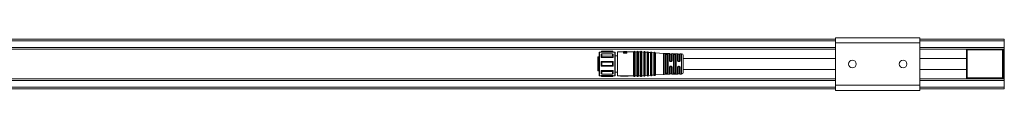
# Model space of a CAD drawing. Header units: millimetres. Extents: x -1079 to 3821, y 211 to 861.
# Tile 17 of 26: x 664 to 1247, y 211 to 243. Entities that reach past the tile are written whole.
import ezdxf

# ---------------------------------------------------------------- set-up
doc = ezdxf.new("R2010")
doc.units = ezdxf.units.MM

# ---------------------------------------------------------------- blocks, each defined once
blk = doc.blocks.new('Drawing View3')
at = {"color": 7, "linetype": 'Continuous', "lineweight": 18}
for p, q in [((1877.5, 18), (77.5, 18)), ((1927.5, 18.79), (1877.5, 18.79)), ((1877.5, 18.79), (1877.5, 15.79)), ((1927.5, 18.79), (1927.5, 15.79)), ((1977.5, 18), (1927.5, 18)), ((1977.5, 18), (1977.5, 17)), ((1877.5, 17), (77.5, 17)), ((1877.5, 13.05), (77.5, 13.05)), ((1877.5, 12.05), (77.5, 12.05)), ((1927.5, 15.79), (1877.5, 15.79)), ((1877.5, 15.79), (1877.5, -9.41)), ((1977.5, 17), (1927.5, 17)), ((1927.5, 15.79), (1927.5, -9.41)), ((1977.5, 13.05), (1927.5, 13.05)), ((1977.5, 12.05), (1927.5, 12.05)), ((1955.5, 11.5), (1955.5, 12)), ((1955.5, 12), (1976.5, 12)), ((1976.5, 12), (1976.5, 11.5)), ((1977.5, 17), (1977.5, 13.05)), ((1977.5, 13.05), (1977.5, 12.05)), ((1977.5, 12.05), (1977.5, -5.55)), ((1736.6, 7.3), (1736.6, -0.7)), ((1737.5, 7.5), (1736.8, 7.5)), ((1736.8, 7.5), (1736.8, 3.25)), ((1737.5, 10.1), (1737.5, 9.97)), ((1737.5, 9.97), (1737.5, -3.6)), ((1737.7, 10.25), (1737.65, 10.25)), ((1737.65, 10.25), (1737.65, -3.75)), ((1737.7, 10.25), (1738.21, 10.25)), ((1738.75, 10.25), (1738.21, 10.25)), ((1739.04, 10.75), (1738.75, 10.25)), ((1738.75, 10.12), (1738.75, 10.25)), ((1738.75, 10.12), (1745.75, 10.12)), ((1738.75, 7.14), (1745.75, 7.14)), ((1745.46, 10.75), (1739.04, 10.75)), ((1739.04, 10.75), (1739.04, 10.68)), ((1745.46, 10.68), (1739.04, 10.68)), ((1739.04, 9.24), (1745.46, 9.24)), ((1745.46, 7.77), (1739.04, 7.77)), ((1745.75, 10.25), (1745.46, 10.75)), ((1745.46, 10.68), (1745.46, 10.75)), ((1745.46, 10.68), (1745.75, 10.12)), ((1745.46, 7.77), (1745.46, 9.24)), ((1745.75, 9.07), (1745.46, 9.24)), ((1745.46, 7.77), (1745.75, 7.14)), ((1745.79, 10.25), (1745.75, 10.25)), ((1745.75, 10.25), (1745.75, 10.12)), ((1745.75, 9.07), (1745.75, 7.14)), ((1745.79, 10.25), (1746.8, 10.25)), ((1746.8, 10.11), (1746.8, 10.25)), ((1746.8, -3.75), (1746.8, 10.11)), ((1747, 9.91), (1747, 10.05)), ((1747, -3.55), (1747, 9.91)), ((1748.3, 8.1), (1747, 8.1)), ((1748.3, 10.4), (1748.3, -3.9)), ((1748.3, 10.4), (1751.8, 10.4)), ((1751.8, 10.6), (1753.8, 10.6)), ((1751.8, 10.6), (1751.8, 10.58)), ((1751.8, 10.52), (1751.8, 10.58)), ((1751.8, 10.52), (1751.8, 10.45)), ((1751.8, 10.52), (1753.8, 10.52)), ((1751.8, 10.25), (1751.8, 10.45)), ((1751.8, 10.08), (1751.8, 9.91)), ((1753.8, 9.91), (1751.8, 9.91)), ((1751.8, 9.69), (1751.8, 9.91)), ((1751.8, 9.69), (1753.8, 9.69)), ((1752.1, 10.6), (1752.1, 10.6)), ((1752.1, 10.52), (1752.1, 10.56)), ((1752.44, 10.56), (1752.1, 10.56)), ((1753.8, 10.58), (1752.14, 10.58)), ((1753.8, 10.47), (1752.23, 10.47)), ((1752.23, 10.02), (1753.8, 10.02)), ((1752.27, 10.6), (1752.27, 10.6)), ((1752.44, 10.52), (1752.44, 10.56)), ((1753.59, 10.6), (1753.54, 10.6)), ((1753.59, 10.6), (1753.59, 10.6)), ((1753.8, 10.6), (1753.59, 10.6)), ((1753.75, 10.02), (1753.8, 10.03)), ((1753.8, 10.58), (1753.8, 10.6)), ((1753.8, 10.6), (1753.8, 10.6)), ((1753.8, 10.52), (1753.8, 10.58)), ((1753.8, 10.47), (1753.8, 10.52)), ((1753.8, 10.34), (1753.8, 10.47)), ((1753.8, 10.4), (1757.84, 10.4)), ((1753.8, 10.24), (1753.8, 10.34)), ((1753.8, 10.03), (1753.8, 10.24)), ((1753.8, 9.91), (1753.8, 10.02)), ((1753.8, 9.69), (1753.8, 9.91)), ((1757.84, -3.9), (1757.84, 10.4)), ((1758.03, -4.02), (1758.03, 10.52)), ((1758.57, -4.02), (1758.57, 10.52)), ((1758.76, 10.4), (1758.76, -3.9)), ((1758.76, 10.4), (1759.84, 10.4)), ((1759.84, -3.9), (1759.84, 10.4)), ((1760.03, -4.02), (1760.03, 10.52)), ((1760.57, -4.02), (1760.57, 10.52)), ((1760.76, 10.4), (1760.76, -3.9)), ((1760.76, 10.4), (1761.84, 10.4)), ((1761.84, -3.9), (1761.84, 10.4)), ((1762.03, -4.02), (1762.03, 10.52)), ((1762.58, -4), (1762.58, 10.5)), ((1762.76, 10.37), (1762.76, -3.87)), ((1762.76, 10.37), (1763.84, 10.29)), ((1763.84, -3.79), (1763.84, 10.29)), ((1764.03, -3.9), (1764.03, 10.4)), ((1764.58, -3.86), (1764.58, 10.36)), ((1764.76, 10.23), (1764.76, -3.72)), ((1764.76, 10.23), (1765.84, 10.15)), ((1765.84, -3.65), (1765.84, 10.15)), ((1766.03, -3.75), (1766.03, 10.25)), ((1766.58, -3.71), (1766.58, 10.22)), ((1766.76, 10.08), (1766.76, -3.58)), ((1766.76, 10.08), (1767.84, 10.01)), ((1767.84, -3.5), (1767.84, 10.01)), ((1768.03, -3.61), (1768.03, 10.11)), ((1768.58, -3.57), (1768.58, 10.07)), ((1768.76, 9.94), (1768.76, -3.44)), ((1768.76, 9.94), (1769.84, 9.86)), ((1769.84, -3.36), (1769.84, 9.86)), ((1770.03, -3.47), (1770.03, 9.97)), ((1770.58, -3.43), (1770.58, 9.93)), ((1770.76, 9.8), (1770.76, -3.3)), ((1770.76, 9.8), (1775.58, 9.45)), ((1775.58, -2.95), (1775.58, 9.45)), ((1776.02, 9.44), (1776.02, -2.93)), ((1776.02, 9.44), (1779.11, 9.38)), ((1776.72, 9.12), (1776.7, 9.07)), ((1776.7, -2.57), (1776.7, 9.07)), ((1776.9, 8.89), (1776.91, 8.93)), ((1776.9, 8.89), (1776.9, -2.39)), ((1777.1, 8.72), (1777.1, -2.22)), ((1777.4, 9), (1777.4, 9.07)), ((1777.6, 9.07), (1777.4, 9.07)), ((1777.4, 9), (1777.6, 9)), ((1777.4, 8.81), (1777.6, 8.81)), ((1777.6, 9.07), (1777.6, 9)), ((1777.9, -2.22), (1777.9, 8.72)), ((1778.1, -2.38), (1778.1, 8.88)), ((1778.3, 9.05), (1778.3, -2.55)), ((1779.11, 5.37), (1779.11, 9.38)), ((1779.3, 5.31), (1779.3, 9.22)), ((1780.3, 9.05), (1779.5, 9.05)), ((1779.5, 9.05), (1779.5, 5.25)), ((1780.3, 5.25), (1780.3, 9.05)), ((1780.49, 9.2), (1780.49, 5.31)), ((1780.69, 9.36), (1780.69, 5.36)), ((1780.69, 9.36), (1783.93, 9.31)), ((1781.52, -2.5), (1781.52, 9)), ((1781.71, 8.86), (1781.71, -2.36)), ((1781.9, 8.72), (1781.9, -2.22)), ((1782.4, 9.18), (1782.2, 9.18)), ((1782.4, 8.99), (1782.2, 9)), ((1782.2, 8.81), (1782.4, 8.81)), ((1782.7, -2.22), (1782.7, 8.72)), ((1782.89, -2.35), (1782.89, 8.85)), ((1783.08, 8.97), (1783.08, -2.47)), ((1783.93, 5.27), (1783.93, 9.31)), ((1784.11, 5.23), (1784.11, 9.18)), ((1785.1, 9.05), (1784.3, 9.05)), ((1784.3, 9.05), (1784.3, 5.18)), ((1785.1, 5.18), (1785.1, 9.05)), ((1785.28, 9.17), (1785.28, 5.22)), ((1785.47, 9.28), (1785.47, 5.26)), ((1785.47, 9.28), (1786.32, 9.27)), ((1786.32, 9.26), (1786.32, 9.27)), ((1786.32, -2.77), (1786.32, 9.26)), ((1787.3, -1.77), (1787.3, 8.27)), ((1955, -5), (1955, 11.5)), ((1955.5, 11.5), (1955, 11.5)), ((1955.5, 11.5), (1955.5, -5)), ((1976.5, 11.5), (1955.5, 11.5)), ((1976.5, -5), (1976.5, 11.5)), ((1977, 11.5), (1976.5, 11.5)), ((1977, 11.5), (1977, -5)), ((1736.8, 3.25), (1736.8, -0.9)), ((1745.75, 4.62), (1738.75, 4.62)), ((1738.75, 1.88), (1745.75, 1.88)), ((1739.04, 4.29), (1745.46, 4.29)), ((1745.46, 2.21), (1739.04, 2.21)), ((1745.75, 4.62), (1745.46, 4.29)), ((1745.46, 2.21), (1745.46, 4.29)), ((1745.46, 2.21), (1745.75, 1.88)), ((1745.75, 4.62), (1745.75, 1.88)), ((1779.11, -2.88), (1779.11, 1.21)), ((1779.3, -2.72), (1779.3, 1.26)), ((1779.37, 5.05), (1779.35, 5.11)), ((1779.35, 5.11), (1779.39, 5.04)), ((1779.35, 1.47), (1779.38, 1.54)), ((1779.39, 5.04), (1779.37, 5.05)), ((1779.39, 5.04), (1779.37, 5.05)), ((1779.4, 1.55), (1779.38, 1.54)), ((1779.48, 1.63), (1779.44, 1.6)), ((1779.5, 1.32), (1779.5, -2.55)), ((1780, 4.96), (1779.8, 4.96)), ((1779.8, 4.82), (1780, 4.82)), ((1780, 1.75), (1779.8, 1.75)), ((1779.8, 1.61), (1780, 1.61)), ((1780.29, 1.66), (1780.31, 1.66)), ((1780.29, 1.66), (1780.32, 1.63)), ((1780.29, 1.66), (1780.31, 1.66)), ((1780.3, -2.55), (1780.3, 1.32)), ((1780.31, 4.93), (1780.34, 4.95)), ((1780.31, 1.66), (1780.39, 1.57)), ((1780.32, 4.94), (1780.34, 4.95)), ((1780.33, 4.94), (1780.32, 4.94)), ((1780.32, 4.94), (1780.33, 4.94)), ((1780.4, 5.02), (1780.33, 4.93)), ((1780.49, 1.27), (1780.49, -2.7)), ((1780.69, 1.21), (1780.69, -2.86)), ((1783.93, -2.81), (1783.93, 1.16)), ((1784.11, -2.68), (1784.11, 1.2)), ((1784.3, 1.25), (1784.3, -2.55)), ((1784.6, 4.75), (1784.6, 4.89)), ((1784.6, 4.89), (1784.8, 4.89)), ((1784.6, 4.75), (1784.8, 4.75)), ((1784.6, 4.6), (1784.8, 4.6)), ((1784.8, 1.83), (1784.6, 1.83)), ((1784.8, 1.68), (1784.6, 1.68)), ((1784.6, 1.68), (1784.6, 1.54)), ((1784.8, 1.54), (1784.6, 1.54)), ((1784.8, 4.75), (1784.8, 4.89)), ((1784.8, 1.68), (1784.8, 1.54)), ((1785.1, -2.55), (1785.1, 1.25)), ((1785.28, 1.21), (1785.28, -2.66)), ((1785.47, 1.17), (1785.47, -2.78)), ((1877.5, -5.55), (77.5, -5.55)), ((1737.5, -0.9), (1736.8, -0.9)), ((1737.65, -3.75), (1737.7, -3.75)), ((1737.7, -3.75), (1738.21, -3.75)), ((1738.21, -3.75), (1738.75, -3.75)), ((1745.75, -0.64), (1738.75, -0.64)), ((1745.75, -3.62), (1738.75, -3.62)), ((1738.75, -3.75), (1739.04, -4.25)), ((1739.04, -1.27), (1745.46, -1.27)), ((1745.46, -2.74), (1739.04, -2.74)), ((1739.04, -4.18), (1745.46, -4.18)), ((1739.04, -4.18), (1739.04, -4.25)), ((1739.04, -4.25), (1745.46, -4.25)), ((1745.75, -0.64), (1745.46, -1.27)), ((1745.46, -2.74), (1745.46, -1.27)), ((1745.46, -2.74), (1745.75, -2.57)), ((1745.75, -3.62), (1745.46, -4.18)), ((1745.46, -4.25), (1745.75, -3.75)), ((1745.46, -4.25), (1745.46, -4.18)), ((1745.75, -0.64), (1745.75, -2.57)), ((1745.75, -3.62), (1745.75, -3.75)), ((1745.75, -3.75), (1745.79, -3.75)), ((1745.79, -3.75), (1746.8, -3.75)), ((1747, -1.6), (1748.3, -1.6)), ((1748.3, -3.9), (1750.1, -3.9)), ((1750.1, -3.9), (1752.1, -3.74)), ((1750.1, -3.9), (1750.1, -4.1)), ((1750.1, -4.1), (1752.1, -3.95)), ((1750.1, -4.1), (1754.6, -4.1)), ((1752.1, -3.74), (1752.1, -3.95)), ((1754.6, -3.84), (1752.1, -3.84)), ((1752.1, -4.04), (1752.1, -3.95)), ((1752.1, -4.04), (1754.6, -4.04)), ((1754.6, -3.84), (1754.6, -4.04)), ((1754.6, -3.9), (1756.23, -3.9)), ((1754.6, -4.1), (1754.6, -4.04)), ((1756.23, -3.9), (1756.46, -3.9)), ((1756.46, -3.9), (1757.84, -3.9)), ((1757.84, -3.9), (1757.84, -3.9)), ((1758.57, -4.02), (1758.57, -4.02)), ((1758.76, -3.9), (1758.76, -3.9)), ((1758.76, -3.9), (1759.84, -3.9)), ((1759.84, -3.9), (1759.84, -3.9)), ((1760.57, -4.02), (1760.57, -4.02)), ((1760.76, -3.9), (1760.76, -3.9)), ((1760.76, -3.9), (1761.84, -3.9)), ((1761.84, -3.9), (1761.84, -3.9)), ((1762.58, -4), (1762.58, -4)), ((1762.76, -3.87), (1763.84, -3.79)), ((1762.76, -3.87), (1762.76, -3.87)), ((1763.84, -3.79), (1763.84, -3.79)), ((1764.58, -3.86), (1764.58, -3.86)), ((1764.76, -3.73), (1765.84, -3.65)), ((1764.76, -3.72), (1764.76, -3.73)), ((1765.84, -3.65), (1765.84, -3.65)), ((1766.58, -3.72), (1766.58, -3.71)), ((1766.76, -3.58), (1767.84, -3.51)), ((1766.76, -3.58), (1766.76, -3.58)), ((1767.84, -3.51), (1767.84, -3.5)), ((1768.58, -3.57), (1768.58, -3.57)), ((1768.76, -3.44), (1769.84, -3.36)), ((1768.76, -3.44), (1768.76, -3.44)), ((1769.84, -3.36), (1769.84, -3.36)), ((1770.58, -3.43), (1770.58, -3.43)), ((1775.58, -2.95), (1770.76, -3.3)), ((1770.76, -3.3), (1770.76, -3.3)), ((1775.58, -2.95), (1775.58, -2.95)), ((1776.02, -2.94), (1779.11, -2.88)), ((1776.02, -2.93), (1776.02, -2.94)), ((1776.7, -2.57), (1776.72, -2.62)), ((1776.91, -2.43), (1776.9, -2.39)), ((1777.6, -2.31), (1777.4, -2.31)), ((1777.4, -2.57), (1777.4, -2.5)), ((1777.6, -2.5), (1777.4, -2.5)), ((1777.4, -2.57), (1777.6, -2.57)), ((1777.6, -2.5), (1777.6, -2.57)), ((1779.5, -2.55), (1780.3, -2.55)), ((1780.69, -2.86), (1783.93, -2.81)), ((1780.69, -2.86), (1780.69, -2.86)), ((1782.4, -2.31), (1782.2, -2.31)), ((1782.2, -2.5), (1782.4, -2.49)), ((1782.2, -2.68), (1782.4, -2.68)), ((1784.3, -2.55), (1785.1, -2.55)), ((1785.28, -2.66), (1785.28, -2.67)), ((1785.47, -2.78), (1786.32, -2.77)), ((1785.47, -2.78), (1785.47, -2.78)), ((1977.5, -5.55), (1927.5, -5.55)), ((1955.5, -5), (1955, -5)), ((1955.5, -5), (1955.5, -5.5)), ((1955.5, -5), (1976.5, -5)), ((1976.5, -5.5), (1955.5, -5.5)), ((1976.5, -5.5), (1976.5, -5)), ((1977, -5), (1976.5, -5)), ((1977.5, -5.55), (1977.5, -6.55)), ((1877.5, -6.55), (77.5, -6.55)), ((1877.5, -10.5), (77.5, -10.5)), ((1877.5, -11.5), (77.5, -11.5)), ((1927.5, -9.41), (1877.5, -9.41)), ((1877.5, -9.41), (1877.5, -12.41)), ((1977.5, -6.55), (1927.5, -6.55)), ((1927.5, -9.41), (1927.5, -12.41)), ((1977.5, -10.5), (1927.5, -10.5)), ((1977.5, -11.5), (1927.5, -11.5)), ((1977.5, -6.55), (1977.5, -10.5)), ((1977.5, -10.5), (1977.5, -11.5)), ((1927.5, -12.41), (1877.5, -12.41))]:
    blk.add_line(p, q, dxfattribs=at)
at = {"color": 7, "linetype": 'Continuous', "lineweight": 18, "flags": 128}
for points in [[(1738.75, 7.14), (1738.75, 7.42), (1738.75, 7.69), (1738.75, 7.95), (1738.75, 8.2), (1738.75, 8.44), (1738.75, 8.66), (1738.75, 8.87), (1738.75, 9.07)], [(1739.04, 9.24), (1739.04, 9.08), (1739.04, 8.91), (1739.04, 8.73), (1739.04, 8.55), (1739.04, 8.37), (1739.04, 8.17), (1739.04, 7.97), (1739.04, 7.77)], [(1777.6, 9.26), (1777.49, 9.26), (1777.4, 9.26)], [(1738.75, 1.88), (1738.75, 2.22), (1738.75, 2.56), (1738.75, 2.91), (1738.75, 3.25), (1738.75, 3.59), (1738.75, 3.94), (1738.75, 4.28), (1738.75, 4.62)], [(1739.04, 4.29), (1739.04, 4.03), (1739.04, 3.77), (1739.04, 3.51), (1739.04, 3.25), (1739.04, 2.99), (1739.04, 2.73), (1739.04, 2.47), (1739.04, 2.21)], [(1779.8, 4.67), (1779.92, 4.67), (1780, 4.67)], [(1780, 1.91), (1779.89, 1.91), (1779.8, 1.91)], [(1738.75, -2.57), (1738.75, -2.37), (1738.75, -2.16), (1738.75, -1.94), (1738.75, -1.7), (1738.75, -1.45), (1738.75, -1.19), (1738.75, -0.92), (1738.75, -0.64)], [(1738.75, -3.75), (1738.75, -3.75), (1738.75, -3.74), (1738.75, -3.73), (1738.75, -3.72), (1738.75, -3.7), (1738.75, -3.67), (1738.75, -3.65), (1738.75, -3.62)], [(1739.04, -1.27), (1739.04, -1.47), (1739.04, -1.67), (1739.04, -1.87), (1739.04, -2.05), (1739.04, -2.23), (1739.04, -2.41), (1739.04, -2.58), (1739.04, -2.74)], [(1777.4, -2.76), (1777.52, -2.76), (1777.6, -2.76)]]:
    blk.add_lwpolyline(points, dxfattribs=at)
at = {"color": 7, "linetype": 'Continuous', "lineweight": 18}
for centre in [(1887.5, 3.19), (1917.5, 3.19)]:
    blk.add_circle(centre, 2.25, dxfattribs=at)
for centre, radius, start, end in [((1955.5, 11.5), 0.5, 90, 180), ((1976.5, 11.5), 0.5, 0, 90), ((1736.8, 7.3), 0.2, 90, 180), ((1737.65, 10.1), 0.15, 90, 180), ((1746.8, 10.05), 0.2, 0, 90), ((1757.84, 10.6), 0.2, 270, 336.42182), ((1758.3, 10.4), 0.3, 90, 156.42182), ((1758.3, 10.4), 0.3, 23.57818, 90), ((1758.76, 10.6), 0.2, 203.57818, 270), ((1759.84, 10.6), 0.2, 270, 336.42182), ((1760.3, 10.4), 0.3, 90, 156.42182), ((1760.3, 10.4), 0.3, 23.57818, 90), ((1760.76, 10.6), 0.2, 203.57818, 270), ((1761.84, 10.6), 0.2, 270, 336.42182), ((1762.3, 10.4), 0.3, 90, 156.42182), ((1762.3, 10.4), 0.3, 19.50633, 90), ((1762.77, 10.57), 0.2, 199.50633, 265.92815), ((1763.86, 10.49), 0.2, 265.92815, 270), ((1763.86, 10.49), 0.2, 270, 332.34997), ((1764.3, 10.26), 0.3, 90, 152.34997), ((1764.3, 10.26), 0.3, 19.50633, 90), ((1764.77, 10.42), 0.2, 199.50633, 265.92815), ((1765.86, 10.35), 0.2, 265.92815, 270), ((1765.86, 10.35), 0.2, 270, 332.34997), ((1766.3, 10.12), 0.3, 90, 152.34997), ((1766.3, 10.12), 0.3, 19.50633, 90), ((1766.77, 10.28), 0.2, 199.50633, 265.92815), ((1767.86, 10.2), 0.2, 265.92815, 270), ((1767.86, 10.2), 0.2, 270, 332.34997), ((1768.3, 9.97), 0.3, 90, 152.34997), ((1768.3, 9.97), 0.3, 19.50633, 90), ((1768.77, 10.14), 0.2, 199.50633, 265.92815), ((1769.86, 10.06), 0.2, 265.92815, 270), ((1769.86, 10.06), 0.2, 270, 332.34997), ((1770.3, 9.83), 0.3, 90, 152.34997), ((1770.3, 9.83), 0.3, 19.50633, 90), ((1770.77, 10), 0.2, 199.50633, 265.92815), ((1776.15, 17.43), 8, 265.92815, 269.05857), ((1779.11, 9.18), 0.2, 9.40546, 89.05857), ((1779.5, 9.25), 0.2, 189.40546, 270), ((1780.3, 9.25), 0.2, 270, 346.79153), ((1780.69, 9.16), 0.2, 89.05857, 166.79153), ((1783.93, 9.11), 0.2, 21.19245, 89.05857), ((1784.3, 9.25), 0.2, 201.19245, 270), ((1785.1, 9.25), 0.2, 270, 334.87679), ((1785.46, 9.08), 0.2, 89.05857, 154.87679), ((1786.3, 8.27), 1, 0, 89.05857), ((1737.65, -3.6), 0.15, 180, 270), ((1746.8, -3.55), 0.2, 270, 0), ((1757.84, -4.1), 0.2, 23.57818, 90), ((1758.3, -3.9), 0.3, 203.57818, 270), ((1758.3, -3.9), 0.3, 270, 336.42182), ((1758.76, -4.1), 0.2, 90, 156.42182), ((1759.84, -4.1), 0.2, 23.57818, 90), ((1760.3, -3.9), 0.3, 203.57818, 270), ((1760.3, -3.9), 0.3, 270, 336.42182), ((1760.76, -4.1), 0.2, 90, 156.42182), ((1761.84, -4.1), 0.2, 23.57818, 90), ((1762.3, -3.9), 0.3, 203.57818, 270), ((1762.3, -3.9), 0.3, 270, 340.49367), ((1762.77, -4.07), 0.2, 94.07185, 160.49367), ((1763.86, -3.99), 0.2, 90, 94.07185), ((1763.86, -3.99), 0.2, 27.65003, 90), ((1764.3, -3.76), 0.3, 207.65003, 270), ((1764.3, -3.76), 0.3, 270, 340.49367), ((1764.77, -3.92), 0.2, 94.07185, 160.49367), ((1765.86, -3.85), 0.2, 90, 94.07185), ((1765.86, -3.85), 0.2, 27.65003, 90), ((1766.3, -3.62), 0.3, 207.65003, 270), ((1766.3, -3.62), 0.3, 270, 340.49367), ((1766.77, -3.78), 0.2, 94.07185, 160.49367), ((1767.86, -3.7), 0.2, 90, 94.07185), ((1767.86, -3.7), 0.2, 27.65003, 90), ((1768.3, -3.47), 0.3, 207.65003, 270), ((1768.3, -3.47), 0.3, 270, 340.49367), ((1768.77, -3.64), 0.2, 94.07185, 160.49367), ((1769.86, -3.56), 0.2, 90, 94.07185), ((1769.86, -3.56), 0.2, 27.65003, 90), ((1770.3, -3.33), 0.3, 207.65003, 270), ((1770.3, -3.33), 0.3, 270, 340.49367), ((1770.77, -3.5), 0.2, 94.07185, 160.49367), ((1776.15, -10.93), 8, 90.94143, 94.07185), ((1779.11, -2.68), 0.2, 270.94143, 350.59454), ((1779.5, -2.75), 0.2, 90, 170.59454), ((1780.3, -2.75), 0.2, 13.20847, 90), ((1780.69, -2.66), 0.2, 193.20847, 270.94143), ((1783.93, -2.61), 0.2, 270.94143, 338.80755), ((1784.3, -2.75), 0.2, 90, 158.80755), ((1785.1, -2.75), 0.2, 25.12321, 90), ((1785.46, -2.58), 0.2, 205.12321, 270.94143), ((1786.3, -1.77), 1, 270.94143, 0), ((1955.5, -5), 0.5, 180, 270), ((1976.5, -5), 0.5, 270, 0)]:
    blk.add_arc(centre, radius, start, end, dxfattribs=at)
for points, knots in [([(1739.04, 10.68), (1738.98, 10.57), (1738.89, 10.38), (1738.79, 10.2), (1738.75, 10.12)], [0, 0, 0, 0, 0.565534, 1, 1, 1, 1]), ([(1738.75, 9.07), (1738.8, 9.1), (1738.9, 9.16), (1739, 9.21), (1739.04, 9.24)], [0, 0, 0, 0, 0.554448, 1, 1, 1, 1]), ([(1739.04, 7.77), (1738.98, 7.65), (1738.89, 7.44), (1738.79, 7.23), (1738.75, 7.14)], [0, 0, 0, 0, 0.565534, 1, 1, 1, 1]), ([(1752.1, 10.56), (1752.04, 10.56), (1751.94, 10.57), (1751.84, 10.58), (1751.8, 10.58)], [0, 0, 0, 0, 0.559998, 1, 1, 1, 1]), ([(1753.59, 10.29), (1753.25, 10.33), (1752.66, 10.39), (1752.06, 10.43), (1751.8, 10.45)], [0, 0, 0, 0, 0.559996, 1, 1, 1, 1]), ([(1751.8, 10.08), (1752.13, 10.12), (1752.73, 10.2), (1753.32, 10.27), (1753.59, 10.29)], [0, 0, 0, 0, 0.559995, 1, 1, 1, 1]), ([(1752.61, 10.18), (1752.6, 10.18), (1752.33, 10.21), (1752.06, 10.23), (1751.8, 10.25)], [0, 0, 0, 0, 0.0242701, 1, 1, 1, 1]), ([(1752.27, 10.6), (1752.24, 10.6), (1752.18, 10.6), (1752.12, 10.6), (1752.1, 10.6)], [0, 0, 0, 0, 0.56, 1, 1, 1, 1]), ([(1752.44, 10.56), (1752.38, 10.56), (1752.28, 10.57), (1752.18, 10.58), (1752.14, 10.58)], [0, 0, 0, 0, 0.559998, 1, 1, 1, 1]), ([(1753.8, 10.34), (1753.51, 10.37), (1752.98, 10.42), (1752.46, 10.46), (1752.23, 10.47)], [0, 0, 0, 0, 0.559996, 1, 1, 1, 1]), ([(1752.23, 10.02), (1752.52, 10.07), (1753.04, 10.15), (1753.57, 10.21), (1753.8, 10.24)], [0, 0, 0, 0, 0.559995, 1, 1, 1, 1]), ([(1777.4, 9.26), (1777.32, 9.26), (1777.17, 9.26), (1776.96, 9.24), (1776.79, 9.19), (1776.74, 9.14), (1776.72, 9.12)], [0, 0, 0, 0, 0.241569, 0.481567, 0.731543, 1, 1, 1, 1]), ([(1776.91, 8.93), (1776.91, 8.95), (1776.9, 9), (1776.85, 9.06), (1776.79, 9.11), (1776.74, 9.11), (1776.72, 9.12)], [0, 0, 0, 0, 0.241112, 0.499995, 0.758881, 1, 1, 1, 1]), ([(1776.91, 8.93), (1776.93, 8.95), (1776.96, 9), (1777.07, 9.04), (1777.22, 9.07), (1777.34, 9.07), (1777.4, 9.07)], [0, 0, 0, 0, 0.2590408, 0.5026657, 0.7495689, 1, 1, 1, 1]), ([(1776.91, 8.93), (1776.93, 8.94), (1776.96, 8.96), (1777.08, 8.99), (1777.23, 9), (1777.34, 9), (1777.4, 9)], [0, 0, 0, 0, 0.264662, 0.51369, 0.753717, 1, 1, 1, 1]), ([(1777.1, 8.72), (1777.11, 8.73), (1777.12, 8.76), (1777.2, 8.79), (1777.3, 8.81), (1777.37, 8.81), (1777.4, 8.81)], [0, 0, 0, 0, 0.285261, 0.56524, 0.782325, 1, 1, 1, 1]), ([(1778.24, 9.14), (1778.2, 9.16), (1778.14, 9.2), (1777.98, 9.23), (1777.8, 9.25), (1777.67, 9.26), (1777.6, 9.26)], [0, 0, 0, 0, 0.2647918, 0.5171041, 0.7605157, 1, 1, 1, 1]), ([(1777.6, 9.07), (1777.65, 9.06), (1777.74, 9.06), (1777.87, 9.04), (1777.98, 9), (1778.03, 8.97), (1778.05, 8.95)], [0, 0, 0, 0, 0.245905, 0.493255, 0.743998, 1, 1, 1, 1]), ([(1777.6, 9), (1777.65, 9), (1777.74, 9), (1777.87, 8.99), (1777.98, 8.97), (1778.03, 8.96), (1778.05, 8.95)], [0, 0, 0, 0, 0.242551, 0.489727, 0.742047, 1, 1, 1, 1]), ([(1777.6, 8.81), (1777.64, 8.81), (1777.73, 8.81), (1777.83, 8.78), (1777.89, 8.75), (1777.9, 8.73), (1777.9, 8.72)], [0, 0, 0, 0, 0.276915, 0.553061, 0.773142, 1, 1, 1, 1]), ([(1778.05, 8.95), (1778.06, 8.97), (1778.07, 9.02), (1778.11, 9.08), (1778.17, 9.13), (1778.21, 9.14), (1778.24, 9.14)], [0, 0, 0, 0, 0.241446, 0.500003, 0.758559, 1, 1, 1, 1]), ([(1778.05, 8.95), (1778.07, 8.94), (1778.09, 8.92), (1778.1, 8.89), (1778.1, 8.88)], [0, 0, 0, 0, 0.499485, 1, 1, 1, 1]), ([(1778.3, 9.05), (1778.3, 9.07), (1778.29, 9.1), (1778.25, 9.13), (1778.24, 9.14)], [0, 0, 0, 0, 0.5520048, 1, 1, 1, 1]), ([(1782.2, 9.18), (1782.1, 9.18), (1781.9, 9.18), (1781.68, 9.14), (1781.54, 9.08), (1781.53, 9.02), (1781.52, 9)], [0, 0, 0, 0, 0.267548, 0.5453, 0.771617, 1, 1, 1, 1]), ([(1781.71, 8.86), (1781.71, 8.88), (1781.73, 8.92), (1781.84, 8.97), (1781.98, 8.99), (1782.1, 9), (1782.17, 9), (1782.2, 9)], [0, 0, 0, 0, 0.251131, 0.500892, 0.749986, 0.87511, 1, 1, 1, 1]), ([(1781.9, 8.72), (1781.91, 8.73), (1781.92, 8.76), (1782, 8.79), (1782.1, 8.81), (1782.17, 8.81), (1782.2, 8.81)], [0, 0, 0, 0, 0.285261, 0.56524, 0.782325, 1, 1, 1, 1]), ([(1782.2, 9.18), (1782.2, 9.18), (1782.2, 9.16), (1782.2, 9.12), (1782.2, 9.06), (1782.2, 9.02), (1782.2, 9)], [0, 0, 0, 0, 0.251426, 0.499997, 0.748572, 1, 1, 1, 1]), ([(1783.08, 8.97), (1783.07, 9), (1783.05, 9.06), (1782.89, 9.13), (1782.67, 9.17), (1782.49, 9.18), (1782.4, 9.18)], [0, 0, 0, 0, 0.254619, 0.514225, 0.762311, 1, 1, 1, 1]), ([(1782.4, 9.18), (1782.4, 9.17), (1782.4, 9.16), (1782.4, 9.12), (1782.4, 9.06), (1782.4, 9.02), (1782.4, 8.99)], [0, 0, 0, 0, 0.243205, 0.499868, 0.756602, 1, 1, 1, 1]), ([(1782.4, 8.99), (1782.43, 8.99), (1782.5, 8.99), (1782.62, 8.98), (1782.76, 8.96), (1782.87, 8.91), (1782.88, 8.87), (1782.89, 8.85)], [0, 0, 0, 0, 0.1247874, 0.249886, 0.4991487, 0.7491168, 1, 1, 1, 1]), ([(1782.4, 8.81), (1782.44, 8.81), (1782.53, 8.81), (1782.63, 8.78), (1782.69, 8.75), (1782.7, 8.73), (1782.7, 8.72)], [0, 0, 0, 0, 0.276915, 0.553061, 0.773141, 1, 1, 1, 1]), ([(1877.5, 6.5), (1874.52, 6.5), (1868.12, 6.5), (1858.19, 6.5), (1848.14, 6.5), (1840.36, 6.5), (1834.75, 6.5), (1830.61, 6.5), (1825.63, 6.5), (1819.74, 6.5), (1812.93, 6.5), (1805.21, 6.5), (1796.56, 6.5), (1790.49, 6.5), (1787.3, 6.5)], [0, 0, 0, 0, 0.0993945, 0.2132384, 0.3305401, 0.4343742, 0.4720584, 0.5171213, 0.5722915, 0.6375696, 0.7129598, 0.798474, 0.8941377, 1, 1, 1, 1]), ([(1955, 6.5), (1952.81, 6.5), (1948.8, 6.5), (1943.34, 6.5), (1938.98, 6.5), (1935.41, 6.5), (1932.26, 6.5), (1929.65, 6.5), (1928.05, 6.5), (1927.5, 6.5)], [0, 0, 0, 0, 0.238981, 0.437374, 0.595294, 0.714781, 0.826092, 0.939497, 1, 1, 1, 1]), ([(1738.75, 4.62), (1738.8, 4.56), (1738.9, 4.45), (1739, 4.34), (1739.04, 4.29)], [0, 0, 0, 0, 0.5544484, 1, 1, 1, 1]), ([(1739.04, 2.21), (1738.98, 2.15), (1738.89, 2.04), (1738.79, 1.93), (1738.75, 1.88)], [0, 0, 0, 0, 0.565534, 1, 1, 1, 1]), ([(1779.11, 5.37), (1779.11, 5.3), (1779.12, 5.17), (1779.19, 5.05), (1779.22, 4.99)], [0, 0, 0, 0, 0.497389, 1, 1, 1, 1]), ([(1779.24, 1.61), (1779.2, 1.54), (1779.12, 1.41), (1779.11, 1.27), (1779.11, 1.21)], [0, 0, 0, 0, 0.543505, 1, 1, 1, 1]), ([(1779.37, 5.05), (1779.36, 5.05), (1779.33, 5.04), (1779.28, 5.02), (1779.24, 5), (1779.22, 4.99)], [0, 0, 0, 0, 0.340185, 0.6803735, 1, 1, 1, 1]), ([(1779.22, 4.99), (1779.26, 4.94), (1779.33, 4.85), (1779.47, 4.75), (1779.63, 4.68), (1779.75, 4.67), (1779.8, 4.67)], [0, 0, 0, 0, 0.257138, 0.51101, 0.755862, 1, 1, 1, 1]), ([(1779.8, 1.91), (1779.75, 1.9), (1779.64, 1.89), (1779.48, 1.83), (1779.34, 1.74), (1779.27, 1.65), (1779.24, 1.61)], [0, 0, 0, 0, 0.24505, 0.490242, 0.743735, 1, 1, 1, 1]), ([(1779.38, 1.54), (1779.37, 1.54), (1779.35, 1.55), (1779.29, 1.57), (1779.26, 1.6), (1779.24, 1.61)], [0, 0, 0, 0, 0.340198, 0.680395, 1, 1, 1, 1]), ([(1779.39, 5.04), (1779.36, 5.08), (1779.31, 5.17), (1779.31, 5.26), (1779.3, 5.31)], [0, 0, 0, 0, 0.499299, 1, 1, 1, 1]), ([(1779.3, 1.26), (1779.31, 1.31), (1779.32, 1.41), (1779.37, 1.5), (1779.4, 1.55)], [0, 0, 0, 0, 0.50105, 1, 1, 1, 1]), ([(1779.8, 4.82), (1779.76, 4.82), (1779.68, 4.83), (1779.56, 4.88), (1779.46, 4.95), (1779.41, 5.01), (1779.39, 5.04)], [0, 0, 0, 0, 0.251138, 0.500284, 0.749288, 1, 1, 1, 1]), ([(1779.4, 1.55), (1779.42, 1.57), (1779.47, 1.63), (1779.57, 1.7), (1779.68, 1.74), (1779.76, 1.75), (1779.8, 1.75)], [0, 0, 0, 0, 0.248855, 0.497424, 0.747288, 1, 1, 1, 1]), ([(1779.8, 4.96), (1779.76, 4.97), (1779.67, 4.98), (1779.57, 5.06), (1779.51, 5.15), (1779.5, 5.22), (1779.5, 5.25)], [0, 0, 0, 0, 0.2759772, 0.5516711, 0.772108, 1, 1, 1, 1]), ([(1779.5, 1.32), (1779.51, 1.36), (1779.52, 1.44), (1779.6, 1.54), (1779.7, 1.6), (1779.77, 1.6), (1779.8, 1.61)], [0, 0, 0, 0, 0.285261, 0.56524, 0.782325, 1, 1, 1, 1]), ([(1779.8, 1.74), (1779.77, 1.74), (1779.69, 1.74), (1779.62, 1.71), (1779.59, 1.7)], [0, 0, 0, 0, 0.517542, 1, 1, 1, 1]), ([(1779.6, 4.87), (1779.63, 4.86), (1779.7, 4.83), (1779.77, 4.83), (1779.8, 4.83)], [0, 0, 0, 0, 0.449854, 1, 1, 1, 1]), ([(1780.3, 5.25), (1780.29, 5.21), (1780.28, 5.13), (1780.2, 5.03), (1780.1, 4.97), (1780.03, 4.97), (1780, 4.96)], [0, 0, 0, 0, 0.2863334, 0.5666446, 0.7832944, 1, 1, 1, 1]), ([(1780.32, 4.94), (1780.27, 4.9), (1780.18, 4.84), (1780.06, 4.83), (1780, 4.82)], [0, 0, 0, 0, 0.501701, 1, 1, 1, 1]), ([(1780, 4.83), (1780.03, 4.83), (1780.09, 4.83), (1780.19, 4.86), (1780.26, 4.89), (1780.3, 4.92), (1780.31, 4.93)], [0, 0, 0, 0, 0.287444, 0.579371, 0.874244, 1, 1, 1, 1]), ([(1780, 4.67), (1780.08, 4.68), (1780.25, 4.69), (1780.38, 4.79), (1780.45, 4.83)], [0, 0, 0, 0, 0.493234, 1, 1, 1, 1]), ([(1780.41, 1.77), (1780.35, 1.81), (1780.23, 1.89), (1780.08, 1.9), (1780, 1.91)], [0, 0, 0, 0, 0.505591, 1, 1, 1, 1]), ([(1780, 1.75), (1780.05, 1.75), (1780.16, 1.74), (1780.25, 1.68), (1780.29, 1.66)], [0, 0, 0, 0, 0.499498, 1, 1, 1, 1]), ([(1780.29, 1.66), (1780.28, 1.66), (1780.25, 1.69), (1780.18, 1.72), (1780.09, 1.74), (1780.03, 1.74), (1780, 1.74)], [0, 0, 0, 0, 0.079641, 0.390088, 0.697367, 1, 1, 1, 1]), ([(1780, 1.61), (1780.04, 1.6), (1780.13, 1.59), (1780.23, 1.51), (1780.29, 1.42), (1780.3, 1.35), (1780.3, 1.32)], [0, 0, 0, 0, 0.276915, 0.553061, 0.773141, 1, 1, 1, 1]), ([(1780.31, 1.66), (1780.32, 1.66), (1780.33, 1.68), (1780.37, 1.72), (1780.4, 1.75), (1780.41, 1.77)], [0, 0, 0, 0, 0.34004, 0.68008, 1, 1, 1, 1]), ([(1780.32, 1.63), (1780.34, 1.61), (1780.39, 1.57), (1780.45, 1.48), (1780.49, 1.38), (1780.49, 1.3), (1780.49, 1.27)], [0, 0, 0, 0, 0.1737307, 0.4485774, 0.7240349, 1, 1, 1, 1]), ([(1780.45, 4.83), (1780.43, 4.85), (1780.4, 4.88), (1780.36, 4.92), (1780.34, 4.93), (1780.33, 4.94)], [0, 0, 0, 0, 0.319975, 0.659989, 1, 1, 1, 1]), ([(1780.49, 5.31), (1780.49, 5.27), (1780.49, 5.2), (1780.45, 5.1), (1780.4, 5.02), (1780.36, 4.97), (1780.34, 4.96)], [0, 0, 0, 0, 0.267915, 0.534812, 0.800946, 1, 1, 1, 1]), ([(1780.69, 1.21), (1780.69, 1.27), (1780.68, 1.37), (1780.62, 1.52), (1780.54, 1.66), (1780.45, 1.73), (1780.41, 1.77)], [0, 0, 0, 0, 0.245969, 0.503548, 0.759319, 1, 1, 1, 1]), ([(1780.45, 4.83), (1780.48, 4.87), (1780.55, 4.94), (1780.63, 5.06), (1780.68, 5.21), (1780.69, 5.31), (1780.69, 5.36)], [0, 0, 0, 0, 0.239755, 0.482391, 0.733795, 1, 1, 1, 1]), ([(1783.93, 5.27), (1783.94, 5.18), (1783.95, 5.05), (1784.04, 4.9), (1784.13, 4.79), (1784.24, 4.7), (1784.39, 4.62), (1784.52, 4.61), (1784.6, 4.6)], [0, 0, 0, 0, 0.249026, 0.378368, 0.510999, 0.642887, 0.770292, 1, 1, 1, 1]), ([(1784.6, 1.83), (1784.52, 1.82), (1784.39, 1.8), (1784.23, 1.72), (1784.09, 1.61), (1783.96, 1.42), (1783.94, 1.25), (1783.93, 1.16)], [0, 0, 0, 0, 0.238715, 0.362443, 0.48686, 0.741684, 1, 1, 1, 1]), ([(1784.6, 4.75), (1784.57, 4.75), (1784.5, 4.76), (1784.38, 4.8), (1784.25, 4.88), (1784.13, 5.04), (1784.12, 5.16), (1784.11, 5.23)], [0, 0, 0, 0, 0.125096, 0.250079, 0.499189, 0.749161, 1, 1, 1, 1]), ([(1784.11, 1.2), (1784.12, 1.26), (1784.13, 1.39), (1784.25, 1.54), (1784.38, 1.63), (1784.5, 1.67), (1784.57, 1.67), (1784.6, 1.68)], [0, 0, 0, 0, 0.251317, 0.501216, 0.750175, 0.875047, 1, 1, 1, 1]), ([(1784.3, 5.18), (1784.3, 5.15), (1784.31, 5.07), (1784.38, 4.97), (1784.48, 4.91), (1784.56, 4.9), (1784.6, 4.89)], [0, 0, 0, 0, 0.25191, 0.506201, 0.756885, 1, 1, 1, 1]), ([(1784.6, 1.54), (1784.56, 1.53), (1784.48, 1.52), (1784.38, 1.46), (1784.31, 1.36), (1784.3, 1.28), (1784.3, 1.25)], [0, 0, 0, 0, 0.243752, 0.493162, 0.746575, 1, 1, 1, 1]), ([(1784.6, 4.75), (1784.6, 4.75), (1784.6, 4.74), (1784.6, 4.7), (1784.6, 4.66), (1784.6, 4.62), (1784.6, 4.6)], [0, 0, 0, 0, 0.251175, 0.5, 0.748825, 1, 1, 1, 1]), ([(1784.6, 1.68), (1784.6, 1.68), (1784.6, 1.69), (1784.6, 1.72), (1784.6, 1.77), (1784.6, 1.81), (1784.6, 1.83)], [0, 0, 0, 0, 0.244222, 0.499941, 0.755691, 1, 1, 1, 1]), ([(1784.8, 4.6), (1784.89, 4.61), (1785.06, 4.63), (1785.28, 4.78), (1785.44, 5), (1785.46, 5.17), (1785.47, 5.26)], [0, 0, 0, 0, 0.239775, 0.487318, 0.742237, 1, 1, 1, 1]), ([(1785.28, 5.22), (1785.27, 5.16), (1785.26, 5.04), (1785.15, 4.88), (1784.99, 4.77), (1784.86, 4.76), (1784.8, 4.75)], [0, 0, 0, 0, 0.251722, 0.502052, 0.751355, 1, 1, 1, 1]), ([(1784.8, 4.89), (1784.84, 4.9), (1784.92, 4.91), (1785.02, 4.97), (1785.09, 5.07), (1785.1, 5.15), (1785.1, 5.18)], [0, 0, 0, 0, 0.244541, 0.494439, 0.747625, 1, 1, 1, 1]), ([(1784.8, 4.75), (1784.8, 4.75), (1784.8, 4.74), (1784.8, 4.7), (1784.8, 4.66), (1784.8, 4.62), (1784.8, 4.6)], [0, 0, 0, 0, 0.2443541, 0.5000016, 0.7556482, 1, 1, 1, 1]), ([(1785.47, 1.17), (1785.46, 1.25), (1785.44, 1.38), (1785.36, 1.53), (1785.27, 1.64), (1785.16, 1.72), (1785.01, 1.8), (1784.88, 1.82), (1784.8, 1.83)], [0, 0, 0, 0, 0.249647, 0.378944, 0.511627, 0.643499, 0.770892, 1, 1, 1, 1]), ([(1784.8, 1.68), (1784.8, 1.68), (1784.8, 1.69), (1784.8, 1.72), (1784.8, 1.77), (1784.8, 1.81), (1784.8, 1.83)], [0, 0, 0, 0, 0.2511946, 0.5000577, 0.7488537, 1, 1, 1, 1]), ([(1784.8, 1.68), (1784.86, 1.67), (1784.99, 1.65), (1785.15, 1.54), (1785.26, 1.39), (1785.27, 1.27), (1785.28, 1.21)], [0, 0, 0, 0, 0.248517, 0.49779, 0.748323, 1, 1, 1, 1]), ([(1785.1, 1.25), (1785.1, 1.28), (1785.09, 1.36), (1785.02, 1.46), (1784.92, 1.52), (1784.84, 1.53), (1784.8, 1.54)], [0, 0, 0, 0, 0.25281, 0.507519, 0.757887, 1, 1, 1, 1]), ([(1787.3, 0), (1789.49, 0), (1793.5, 0), (1798.95, 0), (1803.3, 0), (1806.86, 0), (1810.01, 0), (1813.13, 0), (1821.09, 0), (1831.51, 0), (1844.29, 0), (1854.48, 0), (1864.26, 0), (1871.88, 0), (1876.23, 0), (1877.5, 0)], [0, 0, 0, 0, 0.072671, 0.132976, 0.180941, 0.217223, 0.2511, 0.285616, 0.32077, 0.51573, 0.631784, 0.746202, 0.854958, 0.957856, 1, 1, 1, 1]), ([(1927.5, 0), (1928.01, 0), (1931.1, 0), (1937.07, 0), (1945.73, 0), (1951.81, 0), (1955, 0)], [0, 0, 0, 0, 0.055976, 0.337216, 0.651825, 1, 1, 1, 1]), ([(1736.6, -0.7), (1736.6, -0.71), (1736.6, -0.74), (1736.62, -0.8), (1736.65, -0.84), (1736.69, -0.87), (1736.74, -0.9), (1736.77, -0.9), (1736.8, -0.9)], [0, 0, 0, 0, 0.150077, 0.28494, 0.508133, 0.635564, 0.760095, 1, 1, 1, 1]), ([(1738.75, -0.64), (1738.8, -0.75), (1738.9, -0.96), (1739, -1.17), (1739.04, -1.27)], [0, 0, 0, 0, 0.554448, 1, 1, 1, 1]), ([(1739.04, -2.74), (1738.98, -2.71), (1738.89, -2.65), (1738.79, -2.6), (1738.75, -2.57)], [0, 0, 0, 0, 0.5655339, 1, 1, 1, 1]), ([(1738.75, -3.62), (1738.8, -3.72), (1738.9, -3.91), (1739, -4.09), (1739.04, -4.18)], [0, 0, 0, 0, 0.554448, 1, 1, 1, 1]), ([(1776.91, -2.43), (1776.91, -2.45), (1776.9, -2.5), (1776.85, -2.56), (1776.79, -2.61), (1776.74, -2.61), (1776.72, -2.62)], [0, 0, 0, 0, 0.241117, 0.500002, 0.758886, 1, 1, 1, 1]), ([(1777.4, -2.76), (1777.32, -2.76), (1777.16, -2.76), (1776.95, -2.74), (1776.79, -2.69), (1776.74, -2.64), (1776.72, -2.62)], [0, 0, 0, 0, 0.240225, 0.486463, 0.737181, 1, 1, 1, 1]), ([(1777.4, -2.5), (1777.34, -2.5), (1777.23, -2.5), (1777.08, -2.49), (1776.96, -2.46), (1776.93, -2.44), (1776.91, -2.43)], [0, 0, 0, 0, 0.246471, 0.495117, 0.74073, 1, 1, 1, 1]), ([(1777.4, -2.57), (1777.34, -2.57), (1777.22, -2.57), (1777.07, -2.54), (1776.96, -2.5), (1776.93, -2.45), (1776.91, -2.43)], [0, 0, 0, 0, 0.250451, 0.49733, 0.740991, 1, 1, 1, 1]), ([(1777.4, -2.31), (1777.36, -2.31), (1777.27, -2.31), (1777.17, -2.28), (1777.11, -2.25), (1777.1, -2.23), (1777.1, -2.22)], [0, 0, 0, 0, 0.276915, 0.553061, 0.773142, 1, 1, 1, 1]), ([(1777.9, -2.22), (1777.89, -2.23), (1777.88, -2.26), (1777.8, -2.29), (1777.7, -2.31), (1777.63, -2.31), (1777.6, -2.31)], [0, 0, 0, 0, 0.285261, 0.56524, 0.782325, 1, 1, 1, 1]), ([(1778.05, -2.45), (1778.03, -2.46), (1777.98, -2.47), (1777.87, -2.49), (1777.74, -2.5), (1777.65, -2.5), (1777.6, -2.5)], [0, 0, 0, 0, 0.258152, 0.510537, 0.757645, 1, 1, 1, 1]), ([(1778.05, -2.45), (1778.03, -2.47), (1777.98, -2.5), (1777.87, -2.54), (1777.74, -2.56), (1777.65, -2.56), (1777.6, -2.57)], [0, 0, 0, 0, 0.256025, 0.506775, 0.754118, 1, 1, 1, 1]), ([(1777.6, -2.76), (1777.67, -2.76), (1777.8, -2.75), (1777.98, -2.73), (1778.14, -2.7), (1778.2, -2.66), (1778.24, -2.64)], [0, 0, 0, 0, 0.242002, 0.485528, 0.737293, 1, 1, 1, 1]), ([(1778.1, -2.38), (1778.1, -2.39), (1778.09, -2.42), (1778.07, -2.44), (1778.05, -2.45)], [0, 0, 0, 0, 0.500875, 1, 1, 1, 1]), ([(1778.05, -2.45), (1778.06, -2.47), (1778.07, -2.52), (1778.11, -2.58), (1778.17, -2.63), (1778.21, -2.64), (1778.24, -2.64)], [0, 0, 0, 0, 0.241446, 0.500004, 0.75856, 1, 1, 1, 1]), ([(1778.24, -2.64), (1778.25, -2.63), (1778.29, -2.6), (1778.3, -2.56), (1778.3, -2.55)], [0, 0, 0, 0, 0.498598, 1, 1, 1, 1]), ([(1781.52, -2.5), (1781.53, -2.53), (1781.55, -2.59), (1781.71, -2.65), (1781.9, -2.67), (1782.07, -2.68), (1782.16, -2.68), (1782.2, -2.68)], [0, 0, 0, 0, 0.252766, 0.513057, 0.759813, 0.879584, 1, 1, 1, 1]), ([(1782.2, -2.5), (1782.17, -2.5), (1782.1, -2.5), (1781.98, -2.49), (1781.84, -2.47), (1781.73, -2.42), (1781.71, -2.38), (1781.71, -2.36)], [0, 0, 0, 0, 0.12497, 0.250195, 0.499389, 0.749273, 1, 1, 1, 1]), ([(1782.2, -2.31), (1782.16, -2.31), (1782.07, -2.31), (1781.97, -2.28), (1781.91, -2.25), (1781.9, -2.23), (1781.9, -2.22)], [0, 0, 0, 0, 0.276915, 0.553061, 0.773141, 1, 1, 1, 1]), ([(1782.2, -2.68), (1782.2, -2.68), (1782.2, -2.66), (1782.2, -2.62), (1782.2, -2.56), (1782.2, -2.52), (1782.2, -2.5)], [0, 0, 0, 0, 0.243241, 0.500063, 0.756851, 1, 1, 1, 1]), ([(1782.7, -2.22), (1782.69, -2.23), (1782.68, -2.26), (1782.6, -2.29), (1782.5, -2.31), (1782.43, -2.31), (1782.4, -2.31)], [0, 0, 0, 0, 0.285261, 0.56524, 0.782325, 1, 1, 1, 1]), ([(1782.89, -2.35), (1782.88, -2.37), (1782.87, -2.41), (1782.76, -2.46), (1782.62, -2.48), (1782.5, -2.49), (1782.43, -2.49), (1782.4, -2.49)], [0, 0, 0, 0, 0.2513882, 0.5014519, 0.7503568, 0.8753133, 1, 1, 1, 1]), ([(1782.4, -2.68), (1782.49, -2.68), (1782.62, -2.67), (1782.78, -2.65), (1782.91, -2.62), (1783.05, -2.56), (1783.07, -2.5), (1783.08, -2.47)], [0, 0, 0, 0, 0.241139, 0.362915, 0.491028, 0.735251, 1, 1, 1, 1]), ([(1782.4, -2.68), (1782.4, -2.67), (1782.4, -2.66), (1782.4, -2.62), (1782.4, -2.56), (1782.4, -2.52), (1782.4, -2.49)], [0, 0, 0, 0, 0.251401, 0.499942, 0.748554, 1, 1, 1, 1])]:
    blk.add_open_spline(points, degree=3, knots=knots, dxfattribs=at)
for points in [[(1776.9, 8.89), (1776.9, 8.92), (1776.89, 8.96), (1776.84, 9.02), (1776.78, 9.06), (1776.73, 9.07), (1776.7, 9.07)], [(1777.1, 8.72), (1777.07, 8.72), (1777.02, 8.73), (1776.96, 8.77), (1776.91, 8.82), (1776.9, 8.87), (1776.9, 8.89)], [(1777.4, 9.07), (1777.4, 9.09), (1777.4, 9.14), (1777.4, 9.2), (1777.4, 9.24), (1777.4, 9.26), (1777.4, 9.26)], [(1777.4, 8.81), (1777.4, 8.82), (1777.4, 8.84), (1777.4, 8.88), (1777.4, 8.94), (1777.4, 8.98), (1777.4, 9)], [(1777.6, 9.07), (1777.6, 9.09), (1777.6, 9.13), (1777.6, 9.19), (1777.6, 9.24), (1777.6, 9.25), (1777.6, 9.26)], [(1777.6, 8.81), (1777.6, 8.82), (1777.6, 8.84), (1777.6, 8.88), (1777.6, 8.94), (1777.6, 8.98), (1777.6, 9)], [(1777.9, 8.72), (1777.92, 8.72), (1777.97, 8.73), (1778.03, 8.76), (1778.08, 8.82), (1778.09, 8.86), (1778.1, 8.88)], [(1778.1, 8.88), (1778.1, 8.9), (1778.12, 8.95), (1778.16, 9), (1778.23, 9.04), (1778.28, 9.04), (1778.3, 9.05)], [(1781.71, 8.86), (1781.7, 8.88), (1781.68, 8.91), (1781.64, 8.96), (1781.58, 8.99), (1781.54, 8.99), (1781.52, 9)], [(1781.9, 8.72), (1781.88, 8.72), (1781.83, 8.72), (1781.78, 8.75), (1781.73, 8.8), (1781.71, 8.84), (1781.71, 8.86)], [(1782.2, 8.81), (1782.2, 8.82), (1782.2, 8.84), (1782.2, 8.88), (1782.2, 8.93), (1782.2, 8.98), (1782.2, 9)], [(1782.4, 8.81), (1782.4, 8.82), (1782.4, 8.84), (1782.4, 8.88), (1782.4, 8.93), (1782.4, 8.97), (1782.4, 8.99)], [(1782.7, 8.72), (1782.72, 8.72), (1782.76, 8.72), (1782.82, 8.75), (1782.86, 8.79), (1782.88, 8.83), (1782.89, 8.85)], [(1782.89, 8.85), (1782.9, 8.86), (1782.91, 8.9), (1782.96, 8.94), (1783.02, 8.97), (1783.06, 8.97), (1783.08, 8.97)], [(1779.3, 5.31), (1779.3, 5.32), (1779.28, 5.33), (1779.24, 5.35), (1779.18, 5.37), (1779.13, 5.37), (1779.11, 5.37)], [(1779.3, 1.26), (1779.3, 1.25), (1779.28, 1.24), (1779.24, 1.22), (1779.18, 1.21), (1779.13, 1.21), (1779.11, 1.21)], [(1779.5, 5.25), (1779.48, 5.25), (1779.43, 5.26), (1779.37, 5.27), (1779.32, 5.29), (1779.31, 5.3), (1779.3, 5.31)], [(1779.5, 1.32), (1779.48, 1.32), (1779.43, 1.31), (1779.37, 1.3), (1779.32, 1.28), (1779.31, 1.27), (1779.3, 1.26)], [(1779.8, 4.96), (1779.8, 4.94), (1779.8, 4.9), (1779.8, 4.86), (1779.8, 4.83), (1779.8, 4.82), (1779.8, 4.82)], [(1779.8, 4.82), (1779.8, 4.82), (1779.8, 4.82), (1779.8, 4.78), (1779.8, 4.73), (1779.8, 4.69), (1779.8, 4.67)], [(1779.8, 1.75), (1779.8, 1.75), (1779.8, 1.76), (1779.8, 1.79), (1779.8, 1.84), (1779.8, 1.88), (1779.8, 1.91)], [(1779.8, 1.61), (1779.8, 1.63), (1779.8, 1.67), (1779.8, 1.71), (1779.8, 1.74), (1779.8, 1.75), (1779.8, 1.75)], [(1780, 4.96), (1780, 4.94), (1780, 4.9), (1780, 4.86), (1780, 4.83), (1780, 4.82), (1780, 4.82)], [(1780, 4.82), (1780, 4.82), (1780, 4.82), (1780, 4.78), (1780, 4.73), (1780, 4.69), (1780, 4.67)], [(1780, 1.75), (1780, 1.75), (1780, 1.76), (1780, 1.79), (1780, 1.84), (1780, 1.88), (1780, 1.91)], [(1780, 1.61), (1780, 1.63), (1780, 1.67), (1780, 1.71), (1780, 1.74), (1780, 1.75), (1780, 1.75)], [(1780.3, 5.25), (1780.32, 5.25), (1780.37, 5.26), (1780.43, 5.27), (1780.47, 5.28), (1780.49, 5.3), (1780.49, 5.31)], [(1780.3, 1.32), (1780.32, 1.32), (1780.37, 1.31), (1780.43, 1.3), (1780.47, 1.29), (1780.49, 1.27), (1780.49, 1.27)], [(1780.49, 5.31), (1780.5, 5.31), (1780.52, 5.33), (1780.56, 5.35), (1780.62, 5.36), (1780.67, 5.36), (1780.69, 5.36)], [(1780.49, 1.27), (1780.5, 1.26), (1780.52, 1.24), (1780.56, 1.23), (1780.62, 1.22), (1780.67, 1.21), (1780.69, 1.21)], [(1784.11, 5.23), (1784.1, 5.23), (1784.09, 5.24), (1784.04, 5.26), (1783.99, 5.27), (1783.95, 5.27), (1783.93, 5.27)], [(1784.11, 1.2), (1784.1, 1.2), (1784.09, 1.18), (1784.04, 1.17), (1783.99, 1.16), (1783.95, 1.16), (1783.93, 1.16)], [(1784.11, 5.23), (1784.12, 5.22), (1784.14, 5.21), (1784.19, 5.19), (1784.24, 5.19), (1784.28, 5.18), (1784.3, 5.18)], [(1784.11, 1.2), (1784.12, 1.21), (1784.14, 1.22), (1784.19, 1.24), (1784.24, 1.25), (1784.28, 1.25), (1784.3, 1.25)], [(1785.28, 5.22), (1785.27, 5.22), (1785.25, 5.21), (1785.21, 5.19), (1785.16, 5.18), (1785.12, 5.18), (1785.1, 5.18)], [(1785.28, 1.21), (1785.27, 1.21), (1785.25, 1.22), (1785.21, 1.24), (1785.16, 1.25), (1785.12, 1.25), (1785.1, 1.25)], [(1785.28, 5.22), (1785.29, 5.23), (1785.31, 5.24), (1785.35, 5.25), (1785.41, 5.26), (1785.45, 5.26), (1785.47, 5.26)], [(1785.28, 1.21), (1785.29, 1.2), (1785.31, 1.19), (1785.35, 1.18), (1785.41, 1.17), (1785.45, 1.17), (1785.47, 1.17)], [(1776.9, -2.39), (1776.9, -2.42), (1776.89, -2.46), (1776.84, -2.52), (1776.78, -2.56), (1776.73, -2.57), (1776.7, -2.57)], [(1777.1, -2.22), (1777.07, -2.22), (1777.02, -2.23), (1776.96, -2.27), (1776.91, -2.32), (1776.9, -2.37), (1776.9, -2.39)], [(1777.4, -2.31), (1777.4, -2.32), (1777.4, -2.34), (1777.4, -2.38), (1777.4, -2.44), (1777.4, -2.48), (1777.4, -2.5)], [(1777.4, -2.57), (1777.4, -2.59), (1777.4, -2.64), (1777.4, -2.7), (1777.4, -2.74), (1777.4, -2.76), (1777.4, -2.76)], [(1777.6, -2.31), (1777.6, -2.32), (1777.6, -2.34), (1777.6, -2.38), (1777.6, -2.44), (1777.6, -2.48), (1777.6, -2.5)], [(1777.6, -2.57), (1777.6, -2.59), (1777.6, -2.63), (1777.6, -2.69), (1777.6, -2.74), (1777.6, -2.75), (1777.6, -2.76)], [(1777.9, -2.22), (1777.92, -2.22), (1777.97, -2.23), (1778.03, -2.26), (1778.08, -2.32), (1778.09, -2.36), (1778.1, -2.38)], [(1778.1, -2.38), (1778.1, -2.4), (1778.12, -2.45), (1778.16, -2.5), (1778.23, -2.54), (1778.28, -2.54), (1778.3, -2.55)], [(1781.71, -2.36), (1781.7, -2.38), (1781.68, -2.41), (1781.64, -2.46), (1781.58, -2.49), (1781.54, -2.49), (1781.52, -2.5)], [(1781.9, -2.22), (1781.88, -2.22), (1781.83, -2.22), (1781.78, -2.25), (1781.73, -2.3), (1781.71, -2.34), (1781.71, -2.36)], [(1782.2, -2.31), (1782.2, -2.32), (1782.2, -2.34), (1782.2, -2.38), (1782.2, -2.43), (1782.2, -2.48), (1782.2, -2.5)], [(1782.4, -2.31), (1782.4, -2.32), (1782.4, -2.34), (1782.4, -2.38), (1782.4, -2.43), (1782.4, -2.47), (1782.4, -2.49)], [(1782.7, -2.22), (1782.72, -2.22), (1782.76, -2.22), (1782.82, -2.25), (1782.86, -2.29), (1782.88, -2.33), (1782.89, -2.35)], [(1782.89, -2.35), (1782.9, -2.36), (1782.91, -2.4), (1782.96, -2.44), (1783.02, -2.47), (1783.06, -2.47), (1783.08, -2.47)]]:
    blk.add_open_spline(points, degree=3, dxfattribs=at)

msp = doc.modelspace()

# ---------------------------------------------------------------- block references
at = {"color": 7, "linetype": 'Continuous', "lineweight": 18}
msp.add_blockref('Drawing View3', (-730.23, 223.74), dxfattribs=at)

doc.saveas('drawing.dxf')
